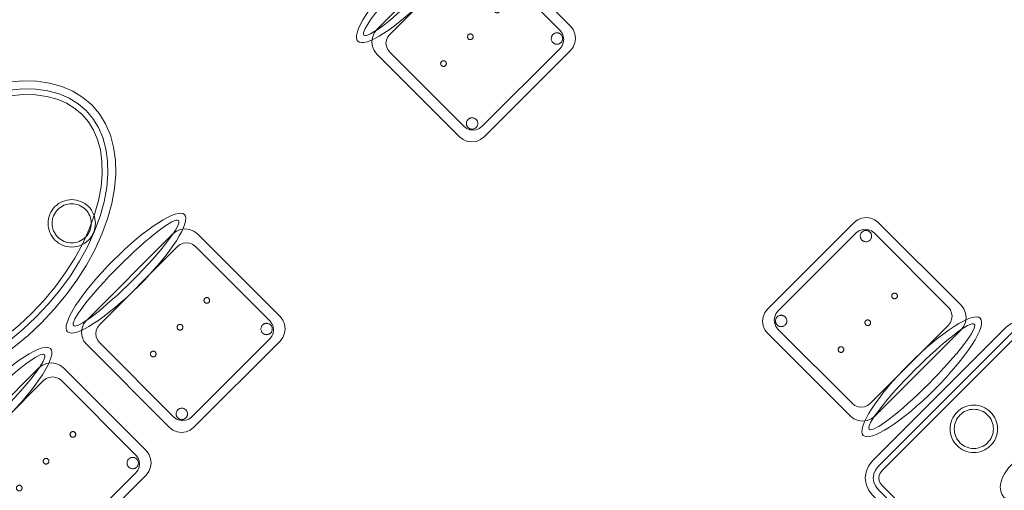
# Model space of a CAD drawing. Header units: metres. Extents: x 2172.2 to 2210.6, y 415.3 to 458.1.
# Tile 42 of 67: x 2179.2 to 2182.3, y 445 to 446.5. Entities that reach past the tile are written whole.
import ezdxf

# ---------------------------------------------------------------- set-up
doc = ezdxf.new("R2010")
doc.units = ezdxf.units.M
doc.layers.add('NC_N1_CHAIRS', color=7, linetype='CONTINUOUS', lineweight=13)
doc.layers.add('NC_N1_TABLES', color=7, linetype='CONTINUOUS', lineweight=13)

# ---------------------------------------------------------------- blocks, each defined once
blk = doc.blocks.new('NC_N1_DINING_TWO_SQUARE')
at = {"color": 0, "linetype": 'CONTINUOUS', "lineweight": -2}
for points in [[(0.3, -0.375), (-0.3, -0.375), (-0.3194, -0.3724), (-0.3375, -0.365), (-0.353, -0.353), (-0.365, -0.3375), (-0.3724, -0.3194), (-0.375, -0.3), (-0.375, 0.3), (-0.3724, 0.3194), (-0.365, 0.3375), (-0.353, 0.353), (-0.3375, 0.365), (-0.3194, 0.3724), (-0.3, 0.375), (0.3, 0.375), (0.3194, 0.3724), (0.3375, 0.365), (0.353, 0.353), (0.365, 0.3375), (0.3724, 0.3194), (0.375, 0.3), (0.375, -0.3), (0.3724, -0.3194), (0.365, -0.3375), (0.353, -0.353), (0.3375, -0.365), (0.3194, -0.3724)], [(0.2984, -0.35), (-0.2984, -0.35), (-0.3129, -0.3481), (-0.3249, -0.3431), (-0.3352, -0.3352), (-0.3431, -0.3249), (-0.3481, -0.3129), (-0.35, -0.2984), (-0.35, 0.2984), (-0.3481, 0.3129), (-0.3431, 0.3249), (-0.3352, 0.3352), (-0.3249, 0.3431), (-0.3129, 0.3481), (-0.2984, 0.35), (0.2984, 0.35), (0.3129, 0.3481), (0.3249, 0.3431), (0.3352, 0.3352), (0.3431, 0.3249), (0.3481, 0.3129), (0.35, 0.2984), (0.35, -0.2984), (0.3481, -0.3129), (0.3431, -0.3249), (0.3352, -0.3352), (0.3249, -0.3431), (0.3129, -0.3481)], [(0.2972, -0.332), (-0.2972, -0.332), (-0.3082, -0.3306), (-0.3158, -0.3274), (-0.3224, -0.3224), (-0.3274, -0.3158), (-0.3306, -0.3082), (-0.332, -0.2972), (-0.332, 0.2972), (-0.3306, 0.3082), (-0.3274, 0.3158), (-0.3224, 0.3224), (-0.3158, 0.3274), (-0.3082, 0.3306), (-0.2972, 0.332), (0.2972, 0.332), (0.3082, 0.3306), (0.3158, 0.3274), (0.3224, 0.3224), (0.3274, 0.3158), (0.3306, 0.3082), (0.332, 0.2972), (0.332, -0.2972), (0.3306, -0.3082), (0.3274, -0.3158), (0.3224, -0.3224), (0.3158, -0.3274), (0.3082, -0.3306)], [(0.075, 0.22), (0.0746, 0.2126), (0.0736, 0.2054), (0.0718, 0.1982), (0.0693, 0.1913), (0.0661, 0.1846), (0.0624, 0.1783), (0.058, 0.1724), (0.053, 0.167), (0.0476, 0.162), (0.0417, 0.1576), (0.0354, 0.1539), (0.0287, 0.1507), (0.0218, 0.1482), (0.0146, 0.1464), (0.0074, 0.1454), (0, 0.145), (-0.0074, 0.1454), (-0.0146, 0.1464), (-0.0218, 0.1482), (-0.0287, 0.1507), (-0.0354, 0.1539), (-0.0417, 0.1576), (-0.0476, 0.162), (-0.053, 0.167), (-0.058, 0.1724), (-0.0624, 0.1783), (-0.0661, 0.1846), (-0.0693, 0.1913), (-0.0718, 0.1982), (-0.0736, 0.2054), (-0.0746, 0.2126), (-0.075, 0.22), (-0.0746, 0.2274), (-0.0736, 0.2346), (-0.0718, 0.2418), (-0.0693, 0.2487), (-0.0661, 0.2554), (-0.0624, 0.2617), (-0.058, 0.2676), (-0.053, 0.273), (-0.0476, 0.278), (-0.0417, 0.2824), (-0.0354, 0.2861), (-0.0287, 0.2893), (-0.0218, 0.2918), (-0.0146, 0.2936), (-0.0074, 0.2946), (0, 0.295), (0.0074, 0.2946), (0.0146, 0.2936), (0.0218, 0.2918), (0.0287, 0.2893), (0.0354, 0.2861), (0.0417, 0.2824), (0.0476, 0.278), (0.053, 0.273), (0.058, 0.2676), (0.0624, 0.2617), (0.0661, 0.2554), (0.0693, 0.2487), (0.0718, 0.2418), (0.0736, 0.2346), (0.0746, 0.2274)], [(0.062, 0.22), (0.0617, 0.2139), (0.0608, 0.2079), (0.0593, 0.202), (0.0573, 0.1963), (0.0547, 0.1908), (0.0516, 0.1856), (0.0479, 0.1807), (0.0438, 0.1762), (0.0393, 0.1721), (0.0344, 0.1684), (0.0292, 0.1653), (0.0237, 0.1627), (0.018, 0.1607), (0.0121, 0.1592), (0.0061, 0.1583), (0, 0.158), (-0.0061, 0.1583), (-0.0121, 0.1592), (-0.018, 0.1607), (-0.0237, 0.1627), (-0.0292, 0.1653), (-0.0344, 0.1684), (-0.0393, 0.1721), (-0.0438, 0.1762), (-0.0479, 0.1807), (-0.0516, 0.1856), (-0.0547, 0.1908), (-0.0573, 0.1963), (-0.0593, 0.202), (-0.0608, 0.2079), (-0.0617, 0.2139), (-0.062, 0.22), (-0.0617, 0.2261), (-0.0608, 0.2321), (-0.0593, 0.238), (-0.0573, 0.2437), (-0.0547, 0.2492), (-0.0516, 0.2544), (-0.0479, 0.2593), (-0.0438, 0.2638), (-0.0393, 0.2679), (-0.0344, 0.2716), (-0.0292, 0.2747), (-0.0237, 0.2773), (-0.018, 0.2793), (-0.0121, 0.2808), (-0.0061, 0.2817), (0, 0.282), (0.0061, 0.2817), (0.0121, 0.2808), (0.018, 0.2793), (0.0237, 0.2773), (0.0292, 0.2747), (0.0344, 0.2716), (0.0393, 0.2679), (0.0438, 0.2638), (0.0479, 0.2593), (0.0516, 0.2544), (0.0547, 0.2492), (0.0573, 0.2437), (0.0593, 0.238), (0.0608, 0.2321), (0.0617, 0.2261)], [(0.085, 0), (0.0846, 0.0054), (0.0834, 0.0107), (0.0813, 0.016), (0.0785, 0.021), (0.075, 0.0259), (0.0707, 0.0306), (0.0657, 0.0349), (0.0601, 0.0389), (0.0539, 0.0425), (0.0472, 0.0457), (0.0401, 0.0485), (0.0325, 0.0508), (0.0247, 0.0526), (0.0166, 0.0539), (0.0083, 0.0547), (0, 0.055), (-0.0083, 0.0547), (-0.0166, 0.0539), (-0.0247, 0.0526), (-0.0325, 0.0508), (-0.0401, 0.0485), (-0.0472, 0.0457), (-0.0539, 0.0425), (-0.0601, 0.0389), (-0.0657, 0.0349), (-0.0707, 0.0306), (-0.075, 0.0259), (-0.0785, 0.021), (-0.0813, 0.016), (-0.0834, 0.0107), (-0.0846, 0.0054), (-0.085, 0), (-0.0846, -0.0054), (-0.0834, -0.0107), (-0.0813, -0.016), (-0.0785, -0.021), (-0.075, -0.0259), (-0.0707, -0.0306), (-0.0657, -0.0349), (-0.0601, -0.0389), (-0.0539, -0.0425), (-0.0472, -0.0457), (-0.0401, -0.0485), (-0.0325, -0.0508), (-0.0247, -0.0526), (-0.0166, -0.0539), (-0.0083, -0.0547), (0, -0.055), (0.0083, -0.0547), (0.0166, -0.0539), (0.0247, -0.0526), (0.0325, -0.0508), (0.0401, -0.0485), (0.0472, -0.0457), (0.0539, -0.0425), (0.0601, -0.0389), (0.0657, -0.0349), (0.0707, -0.0306), (0.075, -0.0259), (0.0785, -0.021), (0.0813, -0.016), (0.0834, -0.0107), (0.0846, -0.0054)], [(0.075, -0.22), (0.0746, -0.2274), (0.0736, -0.2346), (0.0718, -0.2418), (0.0693, -0.2487), (0.0661, -0.2554), (0.0624, -0.2617), (0.058, -0.2676), (0.053, -0.273), (0.0476, -0.278), (0.0417, -0.2824), (0.0354, -0.2861), (0.0287, -0.2893), (0.0218, -0.2918), (0.0146, -0.2936), (0.0074, -0.2946), (0, -0.295), (-0.0074, -0.2946), (-0.0146, -0.2936), (-0.0218, -0.2918), (-0.0287, -0.2893), (-0.0354, -0.2861), (-0.0417, -0.2824), (-0.0476, -0.278), (-0.053, -0.273), (-0.058, -0.2676), (-0.0624, -0.2617), (-0.0661, -0.2554), (-0.0693, -0.2487), (-0.0718, -0.2418), (-0.0736, -0.2346), (-0.0746, -0.2274), (-0.075, -0.22), (-0.0746, -0.2126), (-0.0736, -0.2054), (-0.0718, -0.1982), (-0.0693, -0.1913), (-0.0661, -0.1846), (-0.0624, -0.1783), (-0.058, -0.1724), (-0.053, -0.167), (-0.0476, -0.162), (-0.0417, -0.1576), (-0.0354, -0.1539), (-0.0287, -0.1507), (-0.0218, -0.1482), (-0.0146, -0.1464), (-0.0074, -0.1454), (0, -0.145), (0.0074, -0.1454), (0.0146, -0.1464), (0.0218, -0.1482), (0.0287, -0.1507), (0.0354, -0.1539), (0.0417, -0.1576), (0.0476, -0.162), (0.053, -0.167), (0.058, -0.1724), (0.0624, -0.1783), (0.0661, -0.1846), (0.0693, -0.1913), (0.0718, -0.1982), (0.0736, -0.2054), (0.0746, -0.2126)], [(0.062, -0.22), (0.0617, -0.2261), (0.0608, -0.2321), (0.0593, -0.238), (0.0573, -0.2437), (0.0547, -0.2492), (0.0516, -0.2544), (0.0479, -0.2593), (0.0438, -0.2638), (0.0393, -0.2679), (0.0344, -0.2716), (0.0292, -0.2747), (0.0237, -0.2773), (0.018, -0.2793), (0.0121, -0.2808), (0.0061, -0.2817), (0, -0.282), (-0.0061, -0.2817), (-0.0121, -0.2808), (-0.018, -0.2793), (-0.0237, -0.2773), (-0.0292, -0.2747), (-0.0344, -0.2716), (-0.0393, -0.2679), (-0.0438, -0.2638), (-0.0479, -0.2593), (-0.0516, -0.2544), (-0.0547, -0.2492), (-0.0573, -0.2437), (-0.0593, -0.238), (-0.0608, -0.2321), (-0.0617, -0.2261), (-0.062, -0.22), (-0.0617, -0.2139), (-0.0608, -0.2079), (-0.0593, -0.202), (-0.0573, -0.1963), (-0.0547, -0.1908), (-0.0516, -0.1856), (-0.0479, -0.1807), (-0.0438, -0.1762), (-0.0393, -0.1721), (-0.0344, -0.1684), (-0.0292, -0.1653), (-0.0237, -0.1627), (-0.018, -0.1607), (-0.0121, -0.1592), (-0.0061, -0.1583), (0, -0.158), (0.0061, -0.1583), (0.0121, -0.1592), (0.018, -0.1607), (0.0237, -0.1627), (0.0292, -0.1653), (0.0344, -0.1684), (0.0393, -0.1721), (0.0438, -0.1762), (0.0479, -0.1807), (0.0516, -0.1856), (0.0547, -0.1908), (0.0573, -0.1963), (0.0593, -0.202), (0.0608, -0.2079), (0.0617, -0.2139)]]:
    blk.add_lwpolyline(points, close=True, dxfattribs=at)
blk = doc.blocks.new('NC_N1_CHAIR_OLIVE')
at = {"color": 0, "linetype": 'CONTINUOUS', "lineweight": -2}
for points in [[(0.262, 0.222), (0.2607, 0.2276), (0.257, 0.2331), (0.2507, 0.2385), (0.2421, 0.2438), (0.2311, 0.2489), (0.2178, 0.2537), (0.2025, 0.2582), (0.1853, 0.2623), (0.1662, 0.2661), (0.1456, 0.2694), (0.1235, 0.2723), (0.1003, 0.2747), (0.0761, 0.2765), (0.0511, 0.2779), (0.0257, 0.2787), (0, 0.279), (-0.0257, 0.2787), (-0.0511, 0.2779), (-0.0761, 0.2765), (-0.1003, 0.2747), (-0.1235, 0.2723), (-0.1456, 0.2694), (-0.1662, 0.2661), (-0.1853, 0.2623), (-0.2025, 0.2582), (-0.2178, 0.2537), (-0.2311, 0.2489), (-0.2421, 0.2438), (-0.2507, 0.2385), (-0.257, 0.2331), (-0.2607, 0.2276), (-0.262, 0.222), (-0.2607, 0.2164), (-0.257, 0.2109), (-0.2507, 0.2055), (-0.2421, 0.2002), (-0.2311, 0.1951), (-0.2178, 0.1903), (-0.2025, 0.1858), (-0.1853, 0.1817), (-0.1662, 0.1779), (-0.1456, 0.1746), (-0.1235, 0.1717), (-0.1003, 0.1693), (-0.0761, 0.1675), (-0.0511, 0.1661), (-0.0257, 0.1653), (0, 0.165), (0.0257, 0.1653), (0.0511, 0.1661), (0.0761, 0.1675), (0.1003, 0.1693), (0.1235, 0.1717), (0.1456, 0.1746), (0.1662, 0.1779), (0.1853, 0.1817), (0.2025, 0.1858), (0.2178, 0.1903), (0.2311, 0.1951), (0.2421, 0.2002), (0.2507, 0.2055), (0.257, 0.2109), (0.2607, 0.2164)], [(0.235, 0.222), (0.2339, 0.225), (0.2305, 0.228), (0.2249, 0.231), (0.2171, 0.2339), (0.2073, 0.2366), (0.1954, 0.2392), (0.1817, 0.2417), (0.1662, 0.2439), (0.1491, 0.246), (0.1306, 0.2478), (0.1108, 0.2493), (0.0899, 0.2506), (0.0682, 0.2517), (0.0458, 0.2524), (0.023, 0.2529), (0, 0.253), (-0.023, 0.2529), (-0.0458, 0.2524), (-0.0682, 0.2517), (-0.0899, 0.2506), (-0.1108, 0.2493), (-0.1306, 0.2478), (-0.1491, 0.246), (-0.1662, 0.2439), (-0.1817, 0.2417), (-0.1954, 0.2392), (-0.2073, 0.2366), (-0.2171, 0.2339), (-0.2249, 0.231), (-0.2305, 0.228), (-0.2339, 0.225), (-0.235, 0.222), (-0.2339, 0.219), (-0.2305, 0.216), (-0.2249, 0.213), (-0.2171, 0.2101), (-0.2073, 0.2074), (-0.1954, 0.2048), (-0.1817, 0.2023), (-0.1662, 0.2001), (-0.1491, 0.198), (-0.1306, 0.1962), (-0.1108, 0.1947), (-0.0899, 0.1934), (-0.0682, 0.1923), (-0.0458, 0.1916), (-0.023, 0.1911), (0, 0.191), (0.023, 0.1911), (0.0458, 0.1916), (0.0682, 0.1923), (0.0899, 0.1934), (0.1108, 0.1947), (0.1306, 0.1962), (0.1491, 0.198), (0.1662, 0.2001), (0.1817, 0.2023), (0.1954, 0.2048), (0.2073, 0.2074), (0.2171, 0.2101), (0.2249, 0.213), (0.2305, 0.216), (0.2339, 0.219)], [(0.193, -0.275), (-0.193, -0.275), (-0.2072, -0.2731), (-0.2205, -0.2676), (-0.2319, -0.2589), (-0.2406, -0.2475), (-0.2461, -0.2342), (-0.248, -0.22), (-0.248, 0.15), (-0.2461, 0.1642), (-0.2406, 0.1775), (-0.2319, 0.1889), (-0.2205, 0.1976), (-0.2072, 0.2031), (-0.193, 0.205), (0.193, 0.205), (0.2072, 0.2031), (0.2205, 0.1976), (0.2319, 0.1889), (0.2406, 0.1775), (0.2461, 0.1642), (0.248, 0.15), (0.248, -0.22), (0.2461, -0.2342), (0.2406, -0.2475), (0.2319, -0.2589), (0.2205, -0.2676), (0.2072, -0.2731)], [(0.175, -0.247), (-0.175, -0.247), (-0.1854, -0.2456), (-0.195, -0.2416), (-0.2033, -0.2353), (-0.2096, -0.227), (-0.2136, -0.2174), (-0.215, -0.207), (-0.215, 0.126), (-0.2136, 0.1364), (-0.2096, 0.146), (-0.2033, 0.1543), (-0.195, 0.1606), (-0.1854, 0.1646), (-0.175, 0.166), (0.175, 0.166), (0.1854, 0.1646), (0.195, 0.1606), (0.2033, 0.1543), (0.2096, 0.146), (0.2136, 0.1364), (0.215, 0.126), (0.215, -0.207), (0.2136, -0.2174), (0.2096, -0.227), (0.2033, -0.2353), (0.195, -0.2416), (0.1854, -0.2456)], [(-0.111, -0.02), (-0.111, -0.0209), (-0.1112, -0.0218), (-0.1114, -0.0226), (-0.1117, -0.0234), (-0.1121, -0.0242), (-0.1125, -0.025), (-0.113, -0.0257), (-0.1136, -0.0264), (-0.1143, -0.027), (-0.115, -0.0275), (-0.1158, -0.0279), (-0.1166, -0.0283), (-0.1174, -0.0286), (-0.1182, -0.0288), (-0.1191, -0.029), (-0.12, -0.029), (-0.1209, -0.029), (-0.1218, -0.0288), (-0.1226, -0.0286), (-0.1234, -0.0283), (-0.1242, -0.0279), (-0.125, -0.0275), (-0.1257, -0.027), (-0.1264, -0.0264), (-0.127, -0.0257), (-0.1275, -0.025), (-0.1279, -0.0242), (-0.1283, -0.0234), (-0.1286, -0.0226), (-0.1288, -0.0218), (-0.129, -0.0209), (-0.129, -0.02), (-0.129, -0.0191), (-0.1288, -0.0182), (-0.1286, -0.0174), (-0.1283, -0.0166), (-0.1279, -0.0158), (-0.1275, -0.015), (-0.127, -0.0143), (-0.1264, -0.0136), (-0.1257, -0.013), (-0.125, -0.0125), (-0.1242, -0.0121), (-0.1234, -0.0117), (-0.1226, -0.0114), (-0.1218, -0.0112), (-0.1209, -0.011), (-0.12, -0.011), (-0.1191, -0.011), (-0.1182, -0.0112), (-0.1174, -0.0114), (-0.1166, -0.0117), (-0.1158, -0.0121), (-0.115, -0.0125), (-0.1143, -0.013), (-0.1136, -0.0136), (-0.113, -0.0143), (-0.1125, -0.015), (-0.1121, -0.0158), (-0.1117, -0.0166), (-0.1114, -0.0174), (-0.1112, -0.0182), (-0.111, -0.0191)], [(0.009, -0.02), (0.009, -0.0209), (0.0088, -0.0218), (0.0086, -0.0226), (0.0083, -0.0234), (0.0079, -0.0242), (0.0075, -0.025), (0.007, -0.0257), (0.0064, -0.0264), (0.0057, -0.027), (0.005, -0.0275), (0.0042, -0.0279), (0.0034, -0.0283), (0.0026, -0.0286), (0.0018, -0.0288), (0.0009, -0.029), (0, -0.029), (-0.0009, -0.029), (-0.0018, -0.0288), (-0.0026, -0.0286), (-0.0034, -0.0283), (-0.0042, -0.0279), (-0.005, -0.0275), (-0.0057, -0.027), (-0.0064, -0.0264), (-0.007, -0.0257), (-0.0075, -0.025), (-0.0079, -0.0242), (-0.0083, -0.0234), (-0.0086, -0.0226), (-0.0088, -0.0218), (-0.009, -0.0209), (-0.009, -0.02), (-0.009, -0.0191), (-0.0088, -0.0182), (-0.0086, -0.0174), (-0.0083, -0.0166), (-0.0079, -0.0158), (-0.0075, -0.015), (-0.007, -0.0143), (-0.0064, -0.0136), (-0.0057, -0.013), (-0.005, -0.0125), (-0.0042, -0.0121), (-0.0034, -0.0117), (-0.0026, -0.0114), (-0.0018, -0.0112), (-0.0009, -0.011), (0, -0.011), (0.0009, -0.011), (0.0018, -0.0112), (0.0026, -0.0114), (0.0034, -0.0117), (0.0042, -0.0121), (0.005, -0.0125), (0.0057, -0.013), (0.0064, -0.0136), (0.007, -0.0143), (0.0075, -0.015), (0.0079, -0.0158), (0.0083, -0.0166), (0.0086, -0.0174), (0.0088, -0.0182), (0.009, -0.0191)], [(0.129, -0.02), (0.129, -0.0209), (0.1288, -0.0218), (0.1286, -0.0226), (0.1283, -0.0234), (0.1279, -0.0242), (0.1275, -0.025), (0.127, -0.0257), (0.1264, -0.0264), (0.1257, -0.027), (0.125, -0.0275), (0.1242, -0.0279), (0.1234, -0.0283), (0.1226, -0.0286), (0.1218, -0.0288), (0.1209, -0.029), (0.12, -0.029), (0.1191, -0.029), (0.1182, -0.0288), (0.1174, -0.0286), (0.1166, -0.0283), (0.1158, -0.0279), (0.115, -0.0275), (0.1143, -0.027), (0.1136, -0.0264), (0.113, -0.0257), (0.1125, -0.025), (0.1121, -0.0242), (0.1117, -0.0234), (0.1114, -0.0226), (0.1112, -0.0218), (0.111, -0.0209), (0.111, -0.02), (0.111, -0.0191), (0.1112, -0.0182), (0.1114, -0.0174), (0.1117, -0.0166), (0.1121, -0.0158), (0.1125, -0.015), (0.113, -0.0143), (0.1136, -0.0136), (0.1143, -0.013), (0.115, -0.0125), (0.1158, -0.0121), (0.1166, -0.0117), (0.1174, -0.0114), (0.1182, -0.0112), (0.1191, -0.011), (0.12, -0.011), (0.1209, -0.011), (0.1218, -0.0112), (0.1226, -0.0114), (0.1234, -0.0117), (0.1242, -0.0121), (0.125, -0.0125), (0.1257, -0.013), (0.1264, -0.0136), (0.127, -0.0143), (0.1275, -0.015), (0.1279, -0.0158), (0.1283, -0.0166), (0.1286, -0.0174), (0.1288, -0.0182), (0.129, -0.0191)], [(-0.172, -0.218), (-0.1721, -0.2198), (-0.1723, -0.2215), (-0.1728, -0.2232), (-0.1734, -0.2249), (-0.1741, -0.2265), (-0.175, -0.228), (-0.1761, -0.2294), (-0.1773, -0.2307), (-0.1786, -0.2319), (-0.18, -0.233), (-0.1815, -0.2339), (-0.1831, -0.2346), (-0.1848, -0.2352), (-0.1865, -0.2357), (-0.1882, -0.2359), (-0.19, -0.236), (-0.1918, -0.2359), (-0.1935, -0.2357), (-0.1952, -0.2352), (-0.1969, -0.2346), (-0.1985, -0.2339), (-0.2, -0.233), (-0.2014, -0.2319), (-0.2027, -0.2307), (-0.2039, -0.2294), (-0.205, -0.228), (-0.2059, -0.2265), (-0.2066, -0.2249), (-0.2072, -0.2232), (-0.2077, -0.2215), (-0.2079, -0.2198), (-0.208, -0.218), (-0.2079, -0.2162), (-0.2077, -0.2145), (-0.2072, -0.2128), (-0.2066, -0.2111), (-0.2059, -0.2095), (-0.205, -0.208), (-0.2039, -0.2066), (-0.2027, -0.2053), (-0.2014, -0.2041), (-0.2, -0.203), (-0.1985, -0.2021), (-0.1969, -0.2014), (-0.1952, -0.2008), (-0.1935, -0.2003), (-0.1918, -0.2001), (-0.19, -0.2), (-0.1882, -0.2001), (-0.1865, -0.2003), (-0.1848, -0.2008), (-0.1831, -0.2014), (-0.1815, -0.2021), (-0.18, -0.203), (-0.1786, -0.2041), (-0.1773, -0.2053), (-0.1761, -0.2066), (-0.175, -0.208), (-0.1741, -0.2095), (-0.1734, -0.2111), (-0.1728, -0.2128), (-0.1723, -0.2145), (-0.1721, -0.2162)], [(0.208, -0.218), (0.2079, -0.2198), (0.2077, -0.2215), (0.2072, -0.2232), (0.2066, -0.2249), (0.2059, -0.2265), (0.205, -0.228), (0.2039, -0.2294), (0.2027, -0.2307), (0.2014, -0.2319), (0.2, -0.233), (0.1985, -0.2339), (0.1969, -0.2346), (0.1952, -0.2352), (0.1935, -0.2357), (0.1918, -0.2359), (0.19, -0.236), (0.1882, -0.2359), (0.1865, -0.2357), (0.1848, -0.2352), (0.1831, -0.2346), (0.1815, -0.2339), (0.18, -0.233), (0.1786, -0.2319), (0.1773, -0.2307), (0.1761, -0.2294), (0.175, -0.228), (0.1741, -0.2265), (0.1734, -0.2249), (0.1728, -0.2232), (0.1723, -0.2215), (0.1721, -0.2198), (0.172, -0.218), (0.1721, -0.2162), (0.1723, -0.2145), (0.1728, -0.2128), (0.1734, -0.2111), (0.1741, -0.2095), (0.175, -0.208), (0.1761, -0.2066), (0.1773, -0.2053), (0.1786, -0.2041), (0.18, -0.203), (0.1815, -0.2021), (0.1831, -0.2014), (0.1848, -0.2008), (0.1865, -0.2003), (0.1882, -0.2001), (0.19, -0.2), (0.1918, -0.2001), (0.1935, -0.2003), (0.1952, -0.2008), (0.1969, -0.2014), (0.1985, -0.2021), (0.2, -0.203), (0.2014, -0.2041), (0.2027, -0.2053), (0.2039, -0.2066), (0.205, -0.208), (0.2059, -0.2095), (0.2066, -0.2111), (0.2072, -0.2128), (0.2077, -0.2145), (0.2079, -0.2162)]]:
    blk.add_lwpolyline(points, close=True, dxfattribs=at)
blk = doc.blocks.new('NC_N1_DINING_2')
at = {"color": 0, "linetype": 'CONTINUOUS', "lineweight": -2}
for points in [[(0.6, 0), (0.5971, 0.0368), (0.5885, 0.0732), (0.5742, 0.1089), (0.5543, 0.1435), (0.5292, 0.1768), (0.4989, 0.2083), (0.4638, 0.2379), (0.4243, 0.2652), (0.3806, 0.2899), (0.3333, 0.3118), (0.2828, 0.3307), (0.2296, 0.3465), (0.1742, 0.3589), (0.1171, 0.3678), (0.0588, 0.3732), (0, 0.375), (-0.0588, 0.3732), (-0.1171, 0.3678), (-0.1742, 0.3589), (-0.2296, 0.3465), (-0.2828, 0.3307), (-0.3333, 0.3118), (-0.3806, 0.2899), (-0.4243, 0.2652), (-0.4638, 0.2379), (-0.4989, 0.2083), (-0.5292, 0.1768), (-0.5543, 0.1435), (-0.5742, 0.1089), (-0.5885, 0.0732), (-0.5971, 0.0368), (-0.6, 0), (-0.5971, -0.0368), (-0.5885, -0.0732), (-0.5742, -0.1089), (-0.5543, -0.1435), (-0.5292, -0.1768), (-0.4989, -0.2083), (-0.4638, -0.2379), (-0.4243, -0.2652), (-0.3806, -0.2899), (-0.3333, -0.3118), (-0.2828, -0.3307), (-0.2296, -0.3465), (-0.1742, -0.3589), (-0.1171, -0.3678), (-0.0588, -0.3732), (0, -0.375), (0.0588, -0.3732), (0.1171, -0.3678), (0.1742, -0.3589), (0.2296, -0.3465), (0.2828, -0.3307), (0.3333, -0.3118), (0.3806, -0.2899), (0.4243, -0.2652), (0.4638, -0.2379), (0.4989, -0.2083), (0.5292, -0.1768), (0.5543, -0.1435), (0.5742, -0.1089), (0.5885, -0.0732), (0.5971, -0.0368)], [(0.5749, 0), (0.5723, -0.0329), (0.5646, -0.0656), (0.5516, -0.0979), (0.5334, -0.1297), (0.5101, -0.1605), (0.4818, -0.1901), (0.4486, -0.218), (0.411, -0.244), (0.3692, -0.2676), (0.3237, -0.2887), (0.2749, -0.307), (0.2233, -0.3222), (0.1695, -0.3343), (0.114, -0.343), (0.0573, -0.3482), (0, -0.35), (-0.0573, -0.3482), (-0.114, -0.343), (-0.1695, -0.3343), (-0.2233, -0.3222), (-0.2749, -0.307), (-0.3237, -0.2887), (-0.3692, -0.2676), (-0.411, -0.244), (-0.4486, -0.218), (-0.4818, -0.1901), (-0.5101, -0.1605), (-0.5334, -0.1297), (-0.5516, -0.0979), (-0.5646, -0.0656), (-0.5723, -0.0329), (-0.5749, 0), (-0.5723, 0.0329), (-0.5646, 0.0656), (-0.5516, 0.0979), (-0.5334, 0.1297), (-0.5101, 0.1605), (-0.4818, 0.1901), (-0.4486, 0.218), (-0.411, 0.244), (-0.3692, 0.2676), (-0.3237, 0.2887), (-0.2749, 0.307), (-0.2233, 0.3222), (-0.1695, 0.3343), (-0.114, 0.343), (-0.0573, 0.3482), (0, 0.35), (0.0573, 0.3482), (0.114, 0.343), (0.1695, 0.3343), (0.2233, 0.3222), (0.2749, 0.307), (0.3237, 0.2887), (0.3692, 0.2676), (0.411, 0.244), (0.4486, 0.218), (0.4818, 0.1901), (0.5101, 0.1605), (0.5334, 0.1297), (0.5516, 0.0979), (0.5646, 0.0656), (0.5723, 0.0329)], [(0.5569, 0), (0.5545, -0.0301), (0.5474, -0.0601), (0.5354, -0.0901), (0.5184, -0.1198), (0.4964, -0.1488), (0.4694, -0.1769), (0.4377, -0.2037), (0.4014, -0.2287), (0.361, -0.2516), (0.3167, -0.2721), (0.2692, -0.2899), (0.2188, -0.3048), (0.1661, -0.3166), (0.1117, -0.3251), (0.0562, -0.3303), (0, -0.332), (-0.0562, -0.3303), (-0.1117, -0.3251), (-0.1661, -0.3166), (-0.2188, -0.3048), (-0.2692, -0.2899), (-0.3167, -0.2721), (-0.361, -0.2516), (-0.4014, -0.2287), (-0.4377, -0.2037), (-0.4694, -0.1769), (-0.4964, -0.1488), (-0.5184, -0.1198), (-0.5354, -0.0901), (-0.5474, -0.0601), (-0.5545, -0.0301), (-0.5569, 0), (-0.5545, 0.0301), (-0.5474, 0.0601), (-0.5354, 0.0901), (-0.5184, 0.1198), (-0.4964, 0.1488), (-0.4694, 0.1769), (-0.4377, 0.2037), (-0.4014, 0.2287), (-0.361, 0.2516), (-0.3167, 0.2721), (-0.2692, 0.2899), (-0.2188, 0.3048), (-0.1661, 0.3166), (-0.1117, 0.3251), (-0.0562, 0.3303), (0, 0.332), (0.0562, 0.3303), (0.1117, 0.3251), (0.1661, 0.3166), (0.2188, 0.3048), (0.2692, 0.2899), (0.3167, 0.2721), (0.361, 0.2516), (0.4014, 0.2287), (0.4377, 0.2037), (0.4694, 0.1769), (0.4964, 0.1488), (0.5184, 0.1198), (0.5354, 0.0901), (0.5474, 0.0601), (0.5545, 0.0301)], [(-0.215, 0.22), (-0.2154, 0.2126), (-0.2164, 0.2054), (-0.2182, 0.1982), (-0.2207, 0.1913), (-0.2239, 0.1846), (-0.2276, 0.1783), (-0.232, 0.1724), (-0.237, 0.167), (-0.2424, 0.162), (-0.2483, 0.1576), (-0.2546, 0.1539), (-0.2613, 0.1507), (-0.2682, 0.1482), (-0.2754, 0.1464), (-0.2826, 0.1454), (-0.29, 0.145), (-0.2974, 0.1454), (-0.3046, 0.1464), (-0.3118, 0.1482), (-0.3187, 0.1507), (-0.3254, 0.1539), (-0.3317, 0.1576), (-0.3376, 0.162), (-0.343, 0.167), (-0.348, 0.1724), (-0.3524, 0.1783), (-0.3561, 0.1846), (-0.3593, 0.1913), (-0.3618, 0.1982), (-0.3636, 0.2054), (-0.3646, 0.2126), (-0.365, 0.22), (-0.3646, 0.2274), (-0.3636, 0.2346), (-0.3618, 0.2418), (-0.3593, 0.2487), (-0.3561, 0.2554), (-0.3524, 0.2617), (-0.348, 0.2676), (-0.343, 0.273), (-0.3376, 0.278), (-0.3317, 0.2824), (-0.3254, 0.2861), (-0.3187, 0.2893), (-0.3118, 0.2918), (-0.3046, 0.2936), (-0.2974, 0.2946), (-0.29, 0.295), (-0.2826, 0.2946), (-0.2754, 0.2936), (-0.2682, 0.2918), (-0.2613, 0.2893), (-0.2546, 0.2861), (-0.2483, 0.2824), (-0.2424, 0.278), (-0.237, 0.273), (-0.232, 0.2676), (-0.2276, 0.2617), (-0.2239, 0.2554), (-0.2207, 0.2487), (-0.2182, 0.2418), (-0.2164, 0.2346), (-0.2154, 0.2274)], [(-0.228, 0.22), (-0.2283, 0.2139), (-0.2292, 0.2079), (-0.2307, 0.202), (-0.2327, 0.1963), (-0.2353, 0.1908), (-0.2384, 0.1856), (-0.2421, 0.1807), (-0.2462, 0.1762), (-0.2507, 0.1721), (-0.2556, 0.1684), (-0.2608, 0.1653), (-0.2663, 0.1627), (-0.272, 0.1607), (-0.2779, 0.1592), (-0.2839, 0.1583), (-0.29, 0.158), (-0.2961, 0.1583), (-0.3021, 0.1592), (-0.308, 0.1607), (-0.3137, 0.1627), (-0.3192, 0.1653), (-0.3244, 0.1684), (-0.3293, 0.1721), (-0.3338, 0.1762), (-0.3379, 0.1807), (-0.3416, 0.1856), (-0.3447, 0.1908), (-0.3473, 0.1963), (-0.3493, 0.202), (-0.3508, 0.2079), (-0.3517, 0.2139), (-0.352, 0.22), (-0.3517, 0.2261), (-0.3508, 0.2321), (-0.3493, 0.238), (-0.3473, 0.2437), (-0.3447, 0.2492), (-0.3416, 0.2544), (-0.3379, 0.2593), (-0.3338, 0.2638), (-0.3293, 0.2679), (-0.3244, 0.2716), (-0.3192, 0.2747), (-0.3137, 0.2773), (-0.308, 0.2793), (-0.3021, 0.2808), (-0.2961, 0.2817), (-0.29, 0.282), (-0.2839, 0.2817), (-0.2779, 0.2808), (-0.272, 0.2793), (-0.2663, 0.2773), (-0.2608, 0.2747), (-0.2556, 0.2716), (-0.2507, 0.2679), (-0.2462, 0.2638), (-0.2421, 0.2593), (-0.2384, 0.2544), (-0.2353, 0.2492), (-0.2327, 0.2437), (-0.2307, 0.238), (-0.2292, 0.2321), (-0.2283, 0.2261)], [(0.365, 0.22), (0.3646, 0.2126), (0.3636, 0.2054), (0.3618, 0.1982), (0.3593, 0.1913), (0.3561, 0.1846), (0.3524, 0.1783), (0.348, 0.1724), (0.343, 0.167), (0.3376, 0.162), (0.3317, 0.1576), (0.3254, 0.1539), (0.3187, 0.1507), (0.3118, 0.1482), (0.3046, 0.1464), (0.2974, 0.1454), (0.29, 0.145), (0.2826, 0.1454), (0.2754, 0.1464), (0.2682, 0.1482), (0.2613, 0.1507), (0.2546, 0.1539), (0.2483, 0.1576), (0.2424, 0.162), (0.237, 0.167), (0.232, 0.1724), (0.2276, 0.1783), (0.2239, 0.1846), (0.2207, 0.1913), (0.2182, 0.1982), (0.2164, 0.2054), (0.2154, 0.2126), (0.215, 0.22), (0.2154, 0.2274), (0.2164, 0.2346), (0.2182, 0.2418), (0.2207, 0.2487), (0.2239, 0.2554), (0.2276, 0.2617), (0.232, 0.2676), (0.237, 0.273), (0.2424, 0.278), (0.2483, 0.2824), (0.2546, 0.2861), (0.2613, 0.2893), (0.2682, 0.2918), (0.2754, 0.2936), (0.2826, 0.2946), (0.29, 0.295), (0.2974, 0.2946), (0.3046, 0.2936), (0.3118, 0.2918), (0.3187, 0.2893), (0.3254, 0.2861), (0.3317, 0.2824), (0.3376, 0.278), (0.343, 0.273), (0.348, 0.2676), (0.3524, 0.2617), (0.3561, 0.2554), (0.3593, 0.2487), (0.3618, 0.2418), (0.3636, 0.2346), (0.3646, 0.2274)], [(0.352, 0.22), (0.3517, 0.2139), (0.3508, 0.2079), (0.3493, 0.202), (0.3473, 0.1963), (0.3447, 0.1908), (0.3416, 0.1856), (0.3379, 0.1807), (0.3338, 0.1762), (0.3293, 0.1721), (0.3244, 0.1684), (0.3192, 0.1653), (0.3137, 0.1627), (0.308, 0.1607), (0.3021, 0.1592), (0.2961, 0.1583), (0.29, 0.158), (0.2839, 0.1583), (0.2779, 0.1592), (0.272, 0.1607), (0.2663, 0.1627), (0.2608, 0.1653), (0.2556, 0.1684), (0.2507, 0.1721), (0.2462, 0.1762), (0.2421, 0.1807), (0.2384, 0.1856), (0.2353, 0.1908), (0.2327, 0.1963), (0.2307, 0.202), (0.2292, 0.2079), (0.2283, 0.2139), (0.228, 0.22), (0.2283, 0.2261), (0.2292, 0.2321), (0.2307, 0.238), (0.2327, 0.2437), (0.2353, 0.2492), (0.2384, 0.2544), (0.2421, 0.2593), (0.2462, 0.2638), (0.2507, 0.2679), (0.2556, 0.2716), (0.2608, 0.2747), (0.2663, 0.2773), (0.272, 0.2793), (0.2779, 0.2808), (0.2839, 0.2817), (0.29, 0.282), (0.2961, 0.2817), (0.3021, 0.2808), (0.308, 0.2793), (0.3137, 0.2773), (0.3192, 0.2747), (0.3244, 0.2716), (0.3293, 0.2679), (0.3338, 0.2638), (0.3379, 0.2593), (0.3416, 0.2544), (0.3447, 0.2492), (0.3473, 0.2437), (0.3493, 0.238), (0.3508, 0.2321), (0.3517, 0.2261)], [(0.085, 0), (0.0846, 0.0054), (0.0834, 0.0107), (0.0813, 0.016), (0.0785, 0.021), (0.075, 0.0259), (0.0707, 0.0306), (0.0657, 0.0349), (0.0601, 0.0389), (0.0539, 0.0425), (0.0472, 0.0457), (0.0401, 0.0485), (0.0325, 0.0508), (0.0247, 0.0526), (0.0166, 0.0539), (0.0083, 0.0547), (0, 0.055), (-0.0083, 0.0547), (-0.0166, 0.0539), (-0.0247, 0.0526), (-0.0325, 0.0508), (-0.0401, 0.0485), (-0.0472, 0.0457), (-0.0539, 0.0425), (-0.0601, 0.0389), (-0.0657, 0.0349), (-0.0707, 0.0306), (-0.075, 0.0259), (-0.0785, 0.021), (-0.0813, 0.016), (-0.0834, 0.0107), (-0.0846, 0.0054), (-0.085, 0), (-0.0846, -0.0054), (-0.0834, -0.0107), (-0.0813, -0.016), (-0.0785, -0.021), (-0.075, -0.0259), (-0.0707, -0.0306), (-0.0657, -0.0349), (-0.0601, -0.0389), (-0.0539, -0.0425), (-0.0472, -0.0457), (-0.0401, -0.0485), (-0.0325, -0.0508), (-0.0247, -0.0526), (-0.0166, -0.0539), (-0.0083, -0.0547), (0, -0.055), (0.0083, -0.0547), (0.0166, -0.0539), (0.0247, -0.0526), (0.0325, -0.0508), (0.0401, -0.0485), (0.0472, -0.0457), (0.0539, -0.0425), (0.0601, -0.0389), (0.0657, -0.0349), (0.0707, -0.0306), (0.075, -0.0259), (0.0785, -0.021), (0.0813, -0.016), (0.0834, -0.0107), (0.0846, -0.0054)], [(-0.215, -0.22), (-0.2154, -0.2274), (-0.2164, -0.2346), (-0.2182, -0.2418), (-0.2207, -0.2487), (-0.2239, -0.2554), (-0.2276, -0.2617), (-0.232, -0.2676), (-0.237, -0.273), (-0.2424, -0.278), (-0.2483, -0.2824), (-0.2546, -0.2861), (-0.2613, -0.2893), (-0.2682, -0.2918), (-0.2754, -0.2936), (-0.2826, -0.2946), (-0.29, -0.295), (-0.2974, -0.2946), (-0.3046, -0.2936), (-0.3118, -0.2918), (-0.3187, -0.2893), (-0.3254, -0.2861), (-0.3317, -0.2824), (-0.3376, -0.278), (-0.343, -0.273), (-0.348, -0.2676), (-0.3524, -0.2617), (-0.3561, -0.2554), (-0.3593, -0.2487), (-0.3618, -0.2418), (-0.3636, -0.2346), (-0.3646, -0.2274), (-0.365, -0.22), (-0.3646, -0.2126), (-0.3636, -0.2054), (-0.3618, -0.1982), (-0.3593, -0.1913), (-0.3561, -0.1846), (-0.3524, -0.1783), (-0.348, -0.1724), (-0.343, -0.167), (-0.3376, -0.162), (-0.3317, -0.1576), (-0.3254, -0.1539), (-0.3187, -0.1507), (-0.3118, -0.1482), (-0.3046, -0.1464), (-0.2974, -0.1454), (-0.29, -0.145), (-0.2826, -0.1454), (-0.2754, -0.1464), (-0.2682, -0.1482), (-0.2613, -0.1507), (-0.2546, -0.1539), (-0.2483, -0.1576), (-0.2424, -0.162), (-0.237, -0.167), (-0.232, -0.1724), (-0.2276, -0.1783), (-0.2239, -0.1846), (-0.2207, -0.1913), (-0.2182, -0.1982), (-0.2164, -0.2054), (-0.2154, -0.2126)], [(0.365, -0.22), (0.3646, -0.2274), (0.3636, -0.2346), (0.3618, -0.2418), (0.3593, -0.2487), (0.3561, -0.2554), (0.3524, -0.2617), (0.348, -0.2676), (0.343, -0.273), (0.3376, -0.278), (0.3317, -0.2824), (0.3254, -0.2861), (0.3187, -0.2893), (0.3118, -0.2918), (0.3046, -0.2936), (0.2974, -0.2946), (0.29, -0.295), (0.2826, -0.2946), (0.2754, -0.2936), (0.2682, -0.2918), (0.2613, -0.2893), (0.2546, -0.2861), (0.2483, -0.2824), (0.2424, -0.278), (0.237, -0.273), (0.232, -0.2676), (0.2276, -0.2617), (0.2239, -0.2554), (0.2207, -0.2487), (0.2182, -0.2418), (0.2164, -0.2346), (0.2154, -0.2274), (0.215, -0.22), (0.2154, -0.2126), (0.2164, -0.2054), (0.2182, -0.1982), (0.2207, -0.1913), (0.2239, -0.1846), (0.2276, -0.1783), (0.232, -0.1724), (0.237, -0.167), (0.2424, -0.162), (0.2483, -0.1576), (0.2546, -0.1539), (0.2613, -0.1507), (0.2682, -0.1482), (0.2754, -0.1464), (0.2826, -0.1454), (0.29, -0.145), (0.2974, -0.1454), (0.3046, -0.1464), (0.3118, -0.1482), (0.3187, -0.1507), (0.3254, -0.1539), (0.3317, -0.1576), (0.3376, -0.162), (0.343, -0.167), (0.348, -0.1724), (0.3524, -0.1783), (0.3561, -0.1846), (0.3593, -0.1913), (0.3618, -0.1982), (0.3636, -0.2054), (0.3646, -0.2126)], [(-0.228, -0.22), (-0.2283, -0.2261), (-0.2292, -0.2321), (-0.2307, -0.238), (-0.2327, -0.2437), (-0.2353, -0.2492), (-0.2384, -0.2544), (-0.2421, -0.2593), (-0.2462, -0.2638), (-0.2507, -0.2679), (-0.2556, -0.2716), (-0.2608, -0.2747), (-0.2663, -0.2773), (-0.272, -0.2793), (-0.2779, -0.2808), (-0.2839, -0.2817), (-0.29, -0.282), (-0.2961, -0.2817), (-0.3021, -0.2808), (-0.308, -0.2793), (-0.3137, -0.2773), (-0.3192, -0.2747), (-0.3244, -0.2716), (-0.3293, -0.2679), (-0.3338, -0.2638), (-0.3379, -0.2593), (-0.3416, -0.2544), (-0.3447, -0.2492), (-0.3473, -0.2437), (-0.3493, -0.238), (-0.3508, -0.2321), (-0.3517, -0.2261), (-0.352, -0.22), (-0.3517, -0.2139), (-0.3508, -0.2079), (-0.3493, -0.202), (-0.3473, -0.1963), (-0.3447, -0.1908), (-0.3416, -0.1856), (-0.3379, -0.1807), (-0.3338, -0.1762), (-0.3293, -0.1721), (-0.3244, -0.1684), (-0.3192, -0.1653), (-0.3137, -0.1627), (-0.308, -0.1607), (-0.3021, -0.1592), (-0.2961, -0.1583), (-0.29, -0.158), (-0.2839, -0.1583), (-0.2779, -0.1592), (-0.272, -0.1607), (-0.2663, -0.1627), (-0.2608, -0.1653), (-0.2556, -0.1684), (-0.2507, -0.1721), (-0.2462, -0.1762), (-0.2421, -0.1807), (-0.2384, -0.1856), (-0.2353, -0.1908), (-0.2327, -0.1963), (-0.2307, -0.202), (-0.2292, -0.2079), (-0.2283, -0.2139)], [(0.352, -0.22), (0.3517, -0.2261), (0.3508, -0.2321), (0.3493, -0.238), (0.3473, -0.2437), (0.3447, -0.2492), (0.3416, -0.2544), (0.3379, -0.2593), (0.3338, -0.2638), (0.3293, -0.2679), (0.3244, -0.2716), (0.3192, -0.2747), (0.3137, -0.2773), (0.308, -0.2793), (0.3021, -0.2808), (0.2961, -0.2817), (0.29, -0.282), (0.2839, -0.2817), (0.2779, -0.2808), (0.272, -0.2793), (0.2663, -0.2773), (0.2608, -0.2747), (0.2556, -0.2716), (0.2507, -0.2679), (0.2462, -0.2638), (0.2421, -0.2593), (0.2384, -0.2544), (0.2353, -0.2492), (0.2327, -0.2437), (0.2307, -0.238), (0.2292, -0.2321), (0.2283, -0.2261), (0.228, -0.22), (0.2283, -0.2139), (0.2292, -0.2079), (0.2307, -0.202), (0.2327, -0.1963), (0.2353, -0.1908), (0.2384, -0.1856), (0.2421, -0.1807), (0.2462, -0.1762), (0.2507, -0.1721), (0.2556, -0.1684), (0.2608, -0.1653), (0.2663, -0.1627), (0.272, -0.1607), (0.2779, -0.1592), (0.2839, -0.1583), (0.29, -0.158), (0.2961, -0.1583), (0.3021, -0.1592), (0.308, -0.1607), (0.3137, -0.1627), (0.3192, -0.1653), (0.3244, -0.1684), (0.3293, -0.1721), (0.3338, -0.1762), (0.3379, -0.1807), (0.3416, -0.1856), (0.3447, -0.1908), (0.3473, -0.1963), (0.3493, -0.202), (0.3508, -0.2079), (0.3517, -0.2139)]]:
    blk.add_lwpolyline(points, close=True, dxfattribs=at)
blk = doc.blocks.new('NC_N1_CHAIR_IVORY')
at = {"color": 0, "linetype": 'CONTINUOUS', "lineweight": -2}
for points in [[(0.262, 0.222), (0.2607, 0.2276), (0.257, 0.2331), (0.2507, 0.2385), (0.2421, 0.2438), (0.2311, 0.2489), (0.2178, 0.2537), (0.2025, 0.2582), (0.1853, 0.2623), (0.1662, 0.2661), (0.1456, 0.2694), (0.1235, 0.2723), (0.1003, 0.2747), (0.0761, 0.2765), (0.0511, 0.2779), (0.0257, 0.2787), (0, 0.279), (-0.0257, 0.2787), (-0.0511, 0.2779), (-0.0761, 0.2765), (-0.1003, 0.2747), (-0.1235, 0.2723), (-0.1456, 0.2694), (-0.1662, 0.2661), (-0.1853, 0.2623), (-0.2025, 0.2582), (-0.2178, 0.2537), (-0.2311, 0.2489), (-0.2421, 0.2438), (-0.2507, 0.2385), (-0.257, 0.2331), (-0.2607, 0.2276), (-0.262, 0.222), (-0.2607, 0.2164), (-0.257, 0.2109), (-0.2507, 0.2055), (-0.2421, 0.2002), (-0.2311, 0.1951), (-0.2178, 0.1903), (-0.2025, 0.1858), (-0.1853, 0.1817), (-0.1662, 0.1779), (-0.1456, 0.1746), (-0.1235, 0.1717), (-0.1003, 0.1693), (-0.0761, 0.1675), (-0.0511, 0.1661), (-0.0257, 0.1653), (0, 0.165), (0.0257, 0.1653), (0.0511, 0.1661), (0.0761, 0.1675), (0.1003, 0.1693), (0.1235, 0.1717), (0.1456, 0.1746), (0.1662, 0.1779), (0.1853, 0.1817), (0.2025, 0.1858), (0.2178, 0.1903), (0.2311, 0.1951), (0.2421, 0.2002), (0.2507, 0.2055), (0.257, 0.2109), (0.2607, 0.2164)], [(0.235, 0.222), (0.2339, 0.225), (0.2305, 0.228), (0.2249, 0.231), (0.2171, 0.2339), (0.2073, 0.2366), (0.1954, 0.2392), (0.1817, 0.2417), (0.1662, 0.2439), (0.1491, 0.246), (0.1306, 0.2478), (0.1108, 0.2493), (0.0899, 0.2506), (0.0682, 0.2517), (0.0458, 0.2524), (0.023, 0.2529), (0, 0.253), (-0.023, 0.2529), (-0.0458, 0.2524), (-0.0682, 0.2517), (-0.0899, 0.2506), (-0.1108, 0.2493), (-0.1306, 0.2478), (-0.1491, 0.246), (-0.1662, 0.2439), (-0.1817, 0.2417), (-0.1954, 0.2392), (-0.2073, 0.2366), (-0.2171, 0.2339), (-0.2249, 0.231), (-0.2305, 0.228), (-0.2339, 0.225), (-0.235, 0.222), (-0.2339, 0.219), (-0.2305, 0.216), (-0.2249, 0.213), (-0.2171, 0.2101), (-0.2073, 0.2074), (-0.1954, 0.2048), (-0.1817, 0.2023), (-0.1662, 0.2001), (-0.1491, 0.198), (-0.1306, 0.1962), (-0.1108, 0.1947), (-0.0899, 0.1934), (-0.0682, 0.1923), (-0.0458, 0.1916), (-0.023, 0.1911), (0, 0.191), (0.023, 0.1911), (0.0458, 0.1916), (0.0682, 0.1923), (0.0899, 0.1934), (0.1108, 0.1947), (0.1306, 0.1962), (0.1491, 0.198), (0.1662, 0.2001), (0.1817, 0.2023), (0.1954, 0.2048), (0.2073, 0.2074), (0.2171, 0.2101), (0.2249, 0.213), (0.2305, 0.216), (0.2339, 0.219)], [(0.193, -0.275), (-0.193, -0.275), (-0.2072, -0.2731), (-0.2205, -0.2676), (-0.2319, -0.2589), (-0.2406, -0.2475), (-0.2461, -0.2342), (-0.248, -0.22), (-0.248, 0.15), (-0.2461, 0.1642), (-0.2406, 0.1775), (-0.2319, 0.1889), (-0.2205, 0.1976), (-0.2072, 0.2031), (-0.193, 0.205), (0.193, 0.205), (0.2072, 0.2031), (0.2205, 0.1976), (0.2319, 0.1889), (0.2406, 0.1775), (0.2461, 0.1642), (0.248, 0.15), (0.248, -0.22), (0.2461, -0.2342), (0.2406, -0.2475), (0.2319, -0.2589), (0.2205, -0.2676), (0.2072, -0.2731)], [(0.175, -0.247), (-0.175, -0.247), (-0.1854, -0.2456), (-0.195, -0.2416), (-0.2033, -0.2353), (-0.2096, -0.227), (-0.2136, -0.2174), (-0.215, -0.207), (-0.215, 0.126), (-0.2136, 0.1364), (-0.2096, 0.146), (-0.2033, 0.1543), (-0.195, 0.1606), (-0.1854, 0.1646), (-0.175, 0.166), (0.175, 0.166), (0.1854, 0.1646), (0.195, 0.1606), (0.2033, 0.1543), (0.2096, 0.146), (0.2136, 0.1364), (0.215, 0.126), (0.215, -0.207), (0.2136, -0.2174), (0.2096, -0.227), (0.2033, -0.2353), (0.195, -0.2416), (0.1854, -0.2456)], [(-0.111, -0.02), (-0.111, -0.0209), (-0.1112, -0.0218), (-0.1114, -0.0226), (-0.1117, -0.0234), (-0.1121, -0.0242), (-0.1125, -0.025), (-0.113, -0.0257), (-0.1136, -0.0264), (-0.1143, -0.027), (-0.115, -0.0275), (-0.1158, -0.0279), (-0.1166, -0.0283), (-0.1174, -0.0286), (-0.1182, -0.0288), (-0.1191, -0.029), (-0.12, -0.029), (-0.1209, -0.029), (-0.1218, -0.0288), (-0.1226, -0.0286), (-0.1234, -0.0283), (-0.1242, -0.0279), (-0.125, -0.0275), (-0.1257, -0.027), (-0.1264, -0.0264), (-0.127, -0.0257), (-0.1275, -0.025), (-0.1279, -0.0242), (-0.1283, -0.0234), (-0.1286, -0.0226), (-0.1288, -0.0218), (-0.129, -0.0209), (-0.129, -0.02), (-0.129, -0.0191), (-0.1288, -0.0182), (-0.1286, -0.0174), (-0.1283, -0.0166), (-0.1279, -0.0158), (-0.1275, -0.015), (-0.127, -0.0143), (-0.1264, -0.0136), (-0.1257, -0.013), (-0.125, -0.0125), (-0.1242, -0.0121), (-0.1234, -0.0117), (-0.1226, -0.0114), (-0.1218, -0.0112), (-0.1209, -0.011), (-0.12, -0.011), (-0.1191, -0.011), (-0.1182, -0.0112), (-0.1174, -0.0114), (-0.1166, -0.0117), (-0.1158, -0.0121), (-0.115, -0.0125), (-0.1143, -0.013), (-0.1136, -0.0136), (-0.113, -0.0143), (-0.1125, -0.015), (-0.1121, -0.0158), (-0.1117, -0.0166), (-0.1114, -0.0174), (-0.1112, -0.0182), (-0.111, -0.0191)], [(0.009, -0.02), (0.009, -0.0209), (0.0088, -0.0218), (0.0086, -0.0226), (0.0083, -0.0234), (0.0079, -0.0242), (0.0075, -0.025), (0.007, -0.0257), (0.0064, -0.0264), (0.0057, -0.027), (0.005, -0.0275), (0.0042, -0.0279), (0.0034, -0.0283), (0.0026, -0.0286), (0.0018, -0.0288), (0.0009, -0.029), (0, -0.029), (-0.0009, -0.029), (-0.0018, -0.0288), (-0.0026, -0.0286), (-0.0034, -0.0283), (-0.0042, -0.0279), (-0.005, -0.0275), (-0.0057, -0.027), (-0.0064, -0.0264), (-0.007, -0.0257), (-0.0075, -0.025), (-0.0079, -0.0242), (-0.0083, -0.0234), (-0.0086, -0.0226), (-0.0088, -0.0218), (-0.009, -0.0209), (-0.009, -0.02), (-0.009, -0.0191), (-0.0088, -0.0182), (-0.0086, -0.0174), (-0.0083, -0.0166), (-0.0079, -0.0158), (-0.0075, -0.015), (-0.007, -0.0143), (-0.0064, -0.0136), (-0.0057, -0.013), (-0.005, -0.0125), (-0.0042, -0.0121), (-0.0034, -0.0117), (-0.0026, -0.0114), (-0.0018, -0.0112), (-0.0009, -0.011), (0, -0.011), (0.0009, -0.011), (0.0018, -0.0112), (0.0026, -0.0114), (0.0034, -0.0117), (0.0042, -0.0121), (0.005, -0.0125), (0.0057, -0.013), (0.0064, -0.0136), (0.007, -0.0143), (0.0075, -0.015), (0.0079, -0.0158), (0.0083, -0.0166), (0.0086, -0.0174), (0.0088, -0.0182), (0.009, -0.0191)], [(0.129, -0.02), (0.129, -0.0209), (0.1288, -0.0218), (0.1286, -0.0226), (0.1283, -0.0234), (0.1279, -0.0242), (0.1275, -0.025), (0.127, -0.0257), (0.1264, -0.0264), (0.1257, -0.027), (0.125, -0.0275), (0.1242, -0.0279), (0.1234, -0.0283), (0.1226, -0.0286), (0.1218, -0.0288), (0.1209, -0.029), (0.12, -0.029), (0.1191, -0.029), (0.1182, -0.0288), (0.1174, -0.0286), (0.1166, -0.0283), (0.1158, -0.0279), (0.115, -0.0275), (0.1143, -0.027), (0.1136, -0.0264), (0.113, -0.0257), (0.1125, -0.025), (0.1121, -0.0242), (0.1117, -0.0234), (0.1114, -0.0226), (0.1112, -0.0218), (0.111, -0.0209), (0.111, -0.02), (0.111, -0.0191), (0.1112, -0.0182), (0.1114, -0.0174), (0.1117, -0.0166), (0.1121, -0.0158), (0.1125, -0.015), (0.113, -0.0143), (0.1136, -0.0136), (0.1143, -0.013), (0.115, -0.0125), (0.1158, -0.0121), (0.1166, -0.0117), (0.1174, -0.0114), (0.1182, -0.0112), (0.1191, -0.011), (0.12, -0.011), (0.1209, -0.011), (0.1218, -0.0112), (0.1226, -0.0114), (0.1234, -0.0117), (0.1242, -0.0121), (0.125, -0.0125), (0.1257, -0.013), (0.1264, -0.0136), (0.127, -0.0143), (0.1275, -0.015), (0.1279, -0.0158), (0.1283, -0.0166), (0.1286, -0.0174), (0.1288, -0.0182), (0.129, -0.0191)], [(-0.172, -0.218), (-0.1721, -0.2198), (-0.1723, -0.2215), (-0.1728, -0.2232), (-0.1734, -0.2249), (-0.1741, -0.2265), (-0.175, -0.228), (-0.1761, -0.2294), (-0.1773, -0.2307), (-0.1786, -0.2319), (-0.18, -0.233), (-0.1815, -0.2339), (-0.1831, -0.2346), (-0.1848, -0.2352), (-0.1865, -0.2357), (-0.1882, -0.2359), (-0.19, -0.236), (-0.1918, -0.2359), (-0.1935, -0.2357), (-0.1952, -0.2352), (-0.1969, -0.2346), (-0.1985, -0.2339), (-0.2, -0.233), (-0.2014, -0.2319), (-0.2027, -0.2307), (-0.2039, -0.2294), (-0.205, -0.228), (-0.2059, -0.2265), (-0.2066, -0.2249), (-0.2072, -0.2232), (-0.2077, -0.2215), (-0.2079, -0.2198), (-0.208, -0.218), (-0.2079, -0.2162), (-0.2077, -0.2145), (-0.2072, -0.2128), (-0.2066, -0.2111), (-0.2059, -0.2095), (-0.205, -0.208), (-0.2039, -0.2066), (-0.2027, -0.2053), (-0.2014, -0.2041), (-0.2, -0.203), (-0.1985, -0.2021), (-0.1969, -0.2014), (-0.1952, -0.2008), (-0.1935, -0.2003), (-0.1918, -0.2001), (-0.19, -0.2), (-0.1882, -0.2001), (-0.1865, -0.2003), (-0.1848, -0.2008), (-0.1831, -0.2014), (-0.1815, -0.2021), (-0.18, -0.203), (-0.1786, -0.2041), (-0.1773, -0.2053), (-0.1761, -0.2066), (-0.175, -0.208), (-0.1741, -0.2095), (-0.1734, -0.2111), (-0.1728, -0.2128), (-0.1723, -0.2145), (-0.1721, -0.2162)], [(0.208, -0.218), (0.2079, -0.2198), (0.2077, -0.2215), (0.2072, -0.2232), (0.2066, -0.2249), (0.2059, -0.2265), (0.205, -0.228), (0.2039, -0.2294), (0.2027, -0.2307), (0.2014, -0.2319), (0.2, -0.233), (0.1985, -0.2339), (0.1969, -0.2346), (0.1952, -0.2352), (0.1935, -0.2357), (0.1918, -0.2359), (0.19, -0.236), (0.1882, -0.2359), (0.1865, -0.2357), (0.1848, -0.2352), (0.1831, -0.2346), (0.1815, -0.2339), (0.18, -0.233), (0.1786, -0.2319), (0.1773, -0.2307), (0.1761, -0.2294), (0.175, -0.228), (0.1741, -0.2265), (0.1734, -0.2249), (0.1728, -0.2232), (0.1723, -0.2215), (0.1721, -0.2198), (0.172, -0.218), (0.1721, -0.2162), (0.1723, -0.2145), (0.1728, -0.2128), (0.1734, -0.2111), (0.1741, -0.2095), (0.175, -0.208), (0.1761, -0.2066), (0.1773, -0.2053), (0.1786, -0.2041), (0.18, -0.203), (0.1815, -0.2021), (0.1831, -0.2014), (0.1848, -0.2008), (0.1865, -0.2003), (0.1882, -0.2001), (0.19, -0.2), (0.1918, -0.2001), (0.1935, -0.2003), (0.1952, -0.2008), (0.1969, -0.2014), (0.1985, -0.2021), (0.2, -0.203), (0.2014, -0.2041), (0.2027, -0.2053), (0.2039, -0.2066), (0.205, -0.208), (0.2059, -0.2095), (0.2066, -0.2111), (0.2072, -0.2128), (0.2077, -0.2145), (0.2079, -0.2162)]]:
    blk.add_lwpolyline(points, close=True, dxfattribs=at)

msp = doc.modelspace()

# ---------------------------------------------------------------- block references
at = {"layer": 'NC_N1_CHAIRS', "linetype": 'CONTINUOUS'}
for name, p, yscale, rotation in [('NC_N1_CHAIR_IVORY', (2180.6259, 446.4269), -1.0000000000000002, -135), ('NC_N1_CHAIR_IVORY', (2179.7066, 445.5077), -1.0000000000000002, -135), ('NC_N1_CHAIR_OLIVE', (2181.9128, 445.4935), -1, 45), ('NC_N1_CHAIR_IVORY', (2179.2824, 445.0834), -1.0000000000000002, -135)]:
    msp.add_blockref(name, p, dxfattribs=dict(at, yscale=yscale, rotation=rotation))
at = {"layer": 'NC_N1_TABLES', "linetype": 'CONTINUOUS'}
for name, p, yscale, rotation in [('NC_N1_DINING_2', (2180.3607, 447.1163), -1.0000000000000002, -135), ('NC_N1_DINING_2', (2179.0172, 445.7728), -1.0000000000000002, -135), ('NC_N1_DINING_TWO_SQUARE', (2182.3901, 445.0162), -1, 45)]:
    msp.add_blockref(name, p, dxfattribs=dict(at, yscale=yscale, rotation=rotation))

doc.saveas('drawing.dxf')
